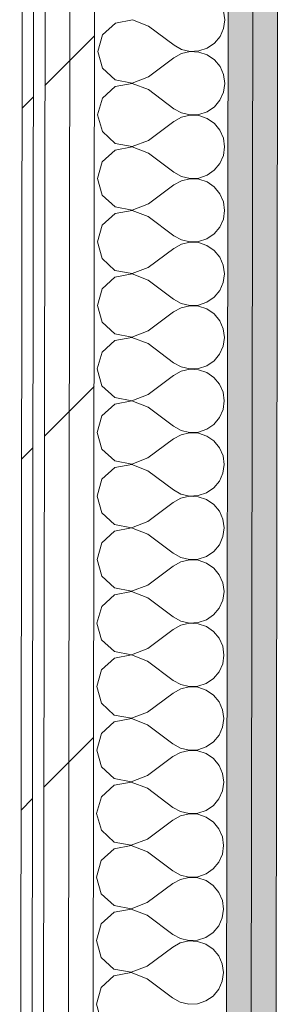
# Model space of a CAD drawing. Header units: millimetres. Extents: x -30280 to 19093, y -18706 to 4378.
# Tile 94 of 206: x -10788 to -10652, y -14934 to -14417. Entities that reach past the tile are written whole.
import ezdxf

# ---------------------------------------------------------------- set-up
doc = ezdxf.new("R2010")
doc.units = ezdxf.units.MM
doc.header["$MEASUREMENT"] = 0
doc.linetypes.add('Wipeout_Contour', pattern=[1000, 0, -1000])
doc.layers.add('Nuevo_08_E_Envans secs', color=7, linetype='Continuous')
doc.layers.add('Nuevo_08_E_Envans secs_Pluma_Nº__1', color=7, linetype='Continuous', lineweight=5)
for name, color, linetype, lineweight, true_color in [('Nuevo_08_E_Envans secs_Pluma_Nº__102', 7, 'Continuous', 5, 0xcccccc), ('Nuevo_08_E_Envans secs_Pluma_Nº__171', 171, 'Continuous', 13, 0xaaaaff), ('Nuevo_08_E_Envans secs_Pluma_Nº__177', 7, 'Continuous', 15, 0xf7e046), ('Nuevo_08_E_Envans secs_Pluma_Nº__79', 7, 'Continuous', 5, 0xaaffd5)]:
    doc.layers.add(name, color=color, linetype=linetype, lineweight=lineweight, true_color=true_color)
pattern_1 = [(45, (0, 0), (-183.8478, 183.8478), [195, -65]), (45, (7e-14, 183.85), (-183.8478, 183.8478), [195, -65])]

# ---------------------------------------------------------------- blocks, each defined once
blk = doc.blocks.new('*X240')
at = {"layer": 'Nuevo_08_E_Envans secs_Pluma_Nº__102', "color": 254, "linetype": 'Continuous', "lineweight": 5, "true_color": 0xcccccc}
for p, q in [((-10680.64, -14417.56), (-10681.27, -14413.01)), ((-10738.09, -14419.24), (-10744.83, -14425.37)), ((-10729.14, -14417.56), (-10738.09, -14419.24)), ((-10720.64, -14420.84), (-10729.14, -14417.56)), ((-10720.64, -14420.84), (-10707.32, -14430.86)), ((-10681.28, -14422.12), (-10680.64, -14417.56)), ((-10744.83, -14425.37), (-10747.33, -14434.13)), ((-10686.08, -14429.86), (-10683.14, -14426.32)), ((-10683.14, -14426.32), (-10681.28, -14422.12)), ((-10707.32, -14430.86), (-10703.3, -14433.09)), ((-10689.87, -14432.46), (-10686.08, -14429.86)), ((-10747.33, -14434.13), (-10744.85, -14442.9)), ((-10703.31, -14435.3), (-10707.33, -14437.52)), ((-10698.83, -14434.27), (-10703.31, -14435.3)), ((-10703.3, -14433.09), (-10698.83, -14434.13)), ((-10698.83, -14434.13), (-10694.23, -14433.92)), ((-10694.23, -14434.5), (-10698.83, -14434.27)), ((-10694.23, -14433.92), (-10689.87, -14432.46)), ((-10689.88, -14435.97), (-10694.23, -14434.5)), ((-10686.09, -14438.58), (-10689.88, -14435.97)), ((-10720.68, -14447.5), (-10707.33, -14437.52)), ((-10683.16, -14442.13), (-10686.09, -14438.58)), ((-10744.85, -14442.9), (-10738.14, -14449.05)), ((-10681.32, -14446.34), (-10683.16, -14442.13)), ((-10680.69, -14450.9), (-10681.32, -14446.34)), ((-10738.14, -14449.05), (-10729.19, -14450.76)), ((-10729.19, -14450.89), (-10738.14, -14452.57)), ((-10729.19, -14450.76), (-10720.68, -14447.5)), ((-10720.69, -14454.17), (-10729.19, -14450.89)), ((-10681.33, -14455.45), (-10680.69, -14450.9)), ((-10738.14, -14452.57), (-10744.88, -14458.71)), ((-10720.69, -14454.17), (-10707.37, -14464.19)), ((-10683.19, -14459.65), (-10681.33, -14455.45)), ((-10744.88, -14458.71), (-10747.38, -14467.46)), ((-10686.13, -14463.19), (-10683.19, -14459.65)), ((-10747.38, -14467.46), (-10744.9, -14476.23)), ((-10707.37, -14464.19), (-10703.35, -14466.42)), ((-10698.88, -14467.6), (-10703.36, -14468.64)), ((-10703.35, -14466.42), (-10698.88, -14467.47)), ((-10698.88, -14467.47), (-10694.28, -14467.25)), ((-10694.28, -14467.83), (-10698.88, -14467.6)), ((-10694.28, -14467.25), (-10689.92, -14465.79)), ((-10689.93, -14469.31), (-10694.28, -14467.83)), ((-10689.92, -14465.79), (-10686.13, -14463.19)), ((-10720.73, -14480.84), (-10707.38, -14470.86)), ((-10703.36, -14468.64), (-10707.38, -14470.86)), ((-10686.14, -14471.92), (-10689.93, -14469.31)), ((-10683.21, -14475.46), (-10686.14, -14471.92)), ((-10744.9, -14476.23), (-10738.19, -14482.38)), ((-10681.36, -14479.67), (-10683.21, -14475.46)), ((-10738.19, -14482.38), (-10729.24, -14484.09)), ((-10729.24, -14484.09), (-10720.73, -14480.84)), ((-10680.74, -14484.23), (-10681.36, -14479.67)), ((-10738.19, -14485.9), (-10744.93, -14492.04)), ((-10729.24, -14484.22), (-10738.19, -14485.9)), ((-10720.74, -14487.5), (-10729.24, -14484.22)), ((-10720.74, -14487.5), (-10707.42, -14497.52)), ((-10681.38, -14488.78), (-10680.74, -14484.23)), ((-10744.93, -14492.04), (-10747.43, -14500.8)), ((-10686.18, -14496.52), (-10683.24, -14492.99)), ((-10683.24, -14492.99), (-10681.38, -14488.78)), ((-10707.42, -14497.52), (-10703.4, -14499.75)), ((-10689.97, -14499.12), (-10686.18, -14496.52)), ((-10747.43, -14500.8), (-10744.95, -14509.56)), ((-10703.41, -14501.97), (-10707.43, -14504.19)), ((-10698.93, -14500.94), (-10703.41, -14501.97)), ((-10703.4, -14499.75), (-10698.92, -14500.8)), ((-10694.33, -14501.17), (-10698.93, -14500.94)), ((-10698.92, -14500.8), (-10694.33, -14500.59)), ((-10694.33, -14500.59), (-10689.97, -14499.12)), ((-10689.98, -14502.64), (-10694.33, -14501.17)), ((-10686.19, -14505.25), (-10689.98, -14502.64)), ((-10720.78, -14514.17), (-10707.43, -14504.19)), ((-10683.26, -14508.8), (-10686.19, -14505.25)), ((-10681.41, -14513.01), (-10683.26, -14508.8)), ((-10744.95, -14509.56), (-10738.24, -14515.72)), ((-10729.29, -14517.42), (-10720.78, -14514.17)), ((-10680.79, -14517.56), (-10681.41, -14513.01)), ((-10738.24, -14519.24), (-10744.98, -14525.37)), ((-10738.24, -14515.72), (-10729.29, -14517.42)), ((-10729.29, -14517.56), (-10738.24, -14519.24)), ((-10720.79, -14520.84), (-10729.29, -14517.56)), ((-10681.43, -14522.12), (-10680.79, -14517.56)), ((-10720.79, -14520.84), (-10707.47, -14530.86)), ((-10683.29, -14526.32), (-10681.43, -14522.12)), ((-10744.98, -14525.37), (-10747.48, -14534.13)), ((-10690.02, -14532.46), (-10686.23, -14529.86)), ((-10686.23, -14529.86), (-10683.29, -14526.32)), ((-10747.48, -14534.13), (-10745, -14542.9)), ((-10707.47, -14530.86), (-10703.45, -14533.09)), ((-10703.45, -14533.09), (-10698.97, -14534.13)), ((-10698.97, -14534.27), (-10703.45, -14535.3)), ((-10698.97, -14534.13), (-10694.38, -14533.92)), ((-10694.38, -14534.5), (-10698.97, -14534.27)), ((-10694.38, -14533.92), (-10690.02, -14532.46)), ((-10690.03, -14535.97), (-10694.38, -14534.5)), ((-10720.83, -14547.5), (-10707.48, -14537.52)), ((-10703.45, -14535.3), (-10707.48, -14537.52)), ((-10686.24, -14538.58), (-10690.03, -14535.97)), ((-10683.31, -14542.13), (-10686.24, -14538.58)), ((-10745, -14542.9), (-10738.29, -14549.05)), ((-10681.46, -14546.34), (-10683.31, -14542.13)), ((-10738.29, -14549.05), (-10729.34, -14550.76)), ((-10729.34, -14550.76), (-10720.83, -14547.5)), ((-10680.84, -14550.9), (-10681.46, -14546.34)), ((-10738.29, -14552.57), (-10745.02, -14558.7)), ((-10729.34, -14550.89), (-10738.29, -14552.57)), ((-10720.84, -14554.17), (-10729.34, -14550.89)), ((-10720.84, -14554.17), (-10707.52, -14564.19)), ((-10683.34, -14559.65), (-10681.48, -14555.45)), ((-10681.48, -14555.45), (-10680.84, -14550.9)), ((-10745.02, -14558.7), (-10747.53, -14567.46)), ((-10686.28, -14563.19), (-10683.34, -14559.65)), ((-10707.52, -14564.19), (-10703.5, -14566.42)), ((-10694.43, -14567.25), (-10690.07, -14565.79)), ((-10690.07, -14565.79), (-10686.28, -14563.19)), ((-10747.53, -14567.46), (-10745.05, -14576.23)), ((-10720.88, -14580.84), (-10707.53, -14570.86)), ((-10703.5, -14568.64), (-10707.53, -14570.86)), ((-10703.5, -14566.42), (-10699.02, -14567.47)), ((-10699.02, -14567.6), (-10703.5, -14568.64)), ((-10699.02, -14567.47), (-10694.43, -14567.25)), ((-10694.43, -14567.83), (-10699.02, -14567.6)), ((-10690.08, -14569.31), (-10694.43, -14567.83)), ((-10686.29, -14571.92), (-10690.08, -14569.31)), ((-10745.05, -14576.23), (-10738.34, -14582.38)), ((-10683.36, -14575.46), (-10686.29, -14571.92)), ((-10681.51, -14579.67), (-10683.36, -14575.46)), ((-10729.39, -14584.09), (-10720.88, -14580.84)), ((-10680.88, -14584.23), (-10681.51, -14579.67)), ((-10738.34, -14585.9), (-10745.07, -14592.04)), ((-10738.34, -14582.38), (-10729.39, -14584.09)), ((-10729.39, -14584.22), (-10738.34, -14585.9)), ((-10720.89, -14587.5), (-10729.39, -14584.22)), ((-10681.53, -14588.78), (-10680.88, -14584.23)), ((-10720.89, -14587.5), (-10707.57, -14597.52)), ((-10683.39, -14592.99), (-10681.53, -14588.78)), ((-10745.07, -14592.04), (-10747.58, -14600.8)), ((-10690.12, -14599.12), (-10686.33, -14596.52)), ((-10686.33, -14596.52), (-10683.39, -14592.99)), ((-10747.58, -14600.8), (-10745.1, -14609.56)), ((-10703.55, -14601.97), (-10707.58, -14604.19)), ((-10707.57, -14597.52), (-10703.55, -14599.75)), ((-10703.55, -14599.75), (-10699.07, -14600.8)), ((-10699.07, -14600.94), (-10703.55, -14601.97)), ((-10699.07, -14600.8), (-10694.48, -14600.59)), ((-10694.48, -14601.17), (-10699.07, -14600.94)), ((-10694.48, -14600.59), (-10690.12, -14599.12)), ((-10690.13, -14602.64), (-10694.48, -14601.17)), ((-10720.93, -14614.17), (-10707.58, -14604.19)), ((-10686.34, -14605.25), (-10690.13, -14602.64)), ((-10683.41, -14608.8), (-10686.34, -14605.25)), ((-10745.1, -14609.56), (-10738.38, -14615.72)), ((-10681.56, -14613.01), (-10683.41, -14608.8)), ((-10729.44, -14617.56), (-10738.39, -14619.24)), ((-10738.38, -14615.72), (-10729.44, -14617.42)), ((-10729.44, -14617.42), (-10720.93, -14614.17)), ((-10720.94, -14620.84), (-10729.44, -14617.56)), ((-10681.58, -14622.12), (-10680.93, -14617.56)), ((-10680.93, -14617.56), (-10681.56, -14613.01)), ((-10738.39, -14619.24), (-10745.12, -14625.37)), ((-10720.94, -14620.84), (-10707.62, -14630.86)), ((-10683.44, -14626.32), (-10681.58, -14622.12)), ((-10745.12, -14625.37), (-10747.63, -14634.13)), ((-10686.38, -14629.86), (-10683.44, -14626.32)), ((-10707.62, -14630.86), (-10703.6, -14633.09)), ((-10703.6, -14633.09), (-10699.12, -14634.13)), ((-10694.53, -14633.92), (-10690.17, -14632.46)), ((-10690.17, -14632.46), (-10686.38, -14629.86)), ((-10747.63, -14634.13), (-10745.15, -14642.9)), ((-10720.98, -14647.5), (-10707.63, -14637.52)), ((-10703.6, -14635.3), (-10707.63, -14637.52)), ((-10699.12, -14634.27), (-10703.6, -14635.3)), ((-10699.12, -14634.13), (-10694.53, -14633.92)), ((-10694.53, -14634.5), (-10699.12, -14634.27)), ((-10690.17, -14635.97), (-10694.53, -14634.5)), ((-10686.39, -14638.58), (-10690.17, -14635.97)), ((-10745.15, -14642.9), (-10738.43, -14649.05)), ((-10683.46, -14642.13), (-10686.39, -14638.58)), ((-10681.61, -14646.34), (-10683.46, -14642.13)), ((-10729.49, -14650.76), (-10720.98, -14647.5)), ((-10680.98, -14650.9), (-10681.61, -14646.34)), ((-10738.44, -14652.57), (-10745.17, -14658.7)), ((-10729.49, -14650.89), (-10738.44, -14652.57)), ((-10738.43, -14649.05), (-10729.49, -14650.76)), ((-10720.99, -14654.17), (-10729.49, -14650.89)), ((-10681.62, -14655.45), (-10680.98, -14650.9)), ((-10745.17, -14658.7), (-10747.67, -14667.46)), ((-10720.99, -14654.17), (-10707.67, -14664.19)), ((-10683.49, -14659.65), (-10681.62, -14655.45)), ((-10707.67, -14664.19), (-10703.65, -14666.42)), ((-10690.22, -14665.79), (-10686.42, -14663.19)), ((-10686.42, -14663.19), (-10683.49, -14659.65)), ((-10747.67, -14667.46), (-10745.2, -14676.23)), ((-10703.65, -14668.64), (-10707.68, -14670.86)), ((-10703.65, -14666.42), (-10699.17, -14667.47)), ((-10699.17, -14667.6), (-10703.65, -14668.64)), ((-10699.17, -14667.47), (-10694.58, -14667.25)), ((-10694.58, -14667.83), (-10699.17, -14667.6)), ((-10694.58, -14667.25), (-10690.22, -14665.79)), ((-10690.22, -14669.31), (-10694.58, -14667.83)), ((-10686.44, -14671.92), (-10690.22, -14669.31)), ((-10721.03, -14680.84), (-10707.68, -14670.86)), ((-10683.51, -14675.46), (-10686.44, -14671.92)), ((-10745.2, -14676.23), (-10738.48, -14682.38)), ((-10681.66, -14679.67), (-10683.51, -14675.46)), ((-10681.03, -14684.23), (-10681.66, -14679.67)), ((-10729.54, -14684.22), (-10738.49, -14685.9)), ((-10738.48, -14682.38), (-10729.54, -14684.09)), ((-10729.54, -14684.09), (-10721.03, -14680.84)), ((-10721.04, -14687.5), (-10729.54, -14684.22)), ((-10681.67, -14688.78), (-10681.03, -14684.23)), ((-10738.49, -14685.9), (-10745.22, -14692.04)), ((-10721.04, -14687.5), (-10707.72, -14697.52)), ((-10683.53, -14692.99), (-10681.67, -14688.78)), ((-10745.22, -14692.04), (-10747.72, -14700.8)), ((-10686.47, -14696.52), (-10683.53, -14692.99)), ((-10707.72, -14697.52), (-10703.7, -14699.75)), ((-10703.7, -14699.75), (-10699.22, -14700.8)), ((-10694.63, -14700.58), (-10690.27, -14699.12)), ((-10690.27, -14699.12), (-10686.47, -14696.52)), ((-10747.72, -14700.8), (-10745.25, -14709.56)), ((-10721.08, -14714.17), (-10707.73, -14704.19)), ((-10703.7, -14701.97), (-10707.73, -14704.19)), ((-10699.22, -14700.94), (-10703.7, -14701.97)), ((-10699.22, -14700.8), (-10694.63, -14700.58)), ((-10694.63, -14701.17), (-10699.22, -14700.94)), ((-10690.27, -14702.64), (-10694.63, -14701.17)), ((-10686.49, -14705.25), (-10690.27, -14702.64)), ((-10683.56, -14708.8), (-10686.49, -14705.25)), ((-10745.25, -14709.56), (-10738.53, -14715.72)), ((-10681.71, -14713.01), (-10683.56, -14708.8)), ((-10738.53, -14715.72), (-10729.58, -14717.42)), ((-10729.58, -14717.42), (-10721.08, -14714.17)), ((-10681.08, -14717.56), (-10681.71, -14713.01)), ((-10738.54, -14719.24), (-10745.27, -14725.37)), ((-10729.59, -14717.56), (-10738.54, -14719.24)), ((-10721.09, -14720.84), (-10729.59, -14717.56)), ((-10721.09, -14720.84), (-10707.77, -14730.86)), ((-10681.72, -14722.12), (-10681.08, -14717.56)), ((-10745.27, -14725.37), (-10747.77, -14734.13)), ((-10683.58, -14726.32), (-10681.72, -14722.12)), ((-10707.77, -14730.86), (-10703.75, -14733.09)), ((-10690.32, -14732.46), (-10686.52, -14729.86)), ((-10686.52, -14729.86), (-10683.58, -14726.32)), ((-10747.77, -14734.13), (-10745.3, -14742.9)), ((-10703.75, -14735.3), (-10707.78, -14737.52)), ((-10703.75, -14733.09), (-10699.27, -14734.13)), ((-10699.27, -14734.27), (-10703.75, -14735.3)), ((-10699.27, -14734.13), (-10694.68, -14733.92)), ((-10694.68, -14734.5), (-10699.27, -14734.27)), ((-10694.68, -14733.92), (-10690.32, -14732.46)), ((-10690.32, -14735.97), (-10694.68, -14734.5)), ((-10686.54, -14738.58), (-10690.32, -14735.97)), ((-10721.13, -14747.5), (-10707.78, -14737.52)), ((-10683.61, -14742.13), (-10686.54, -14738.58)), ((-10745.3, -14742.9), (-10738.58, -14749.05)), ((-10681.76, -14746.34), (-10683.61, -14742.13)), ((-10681.13, -14750.9), (-10681.76, -14746.34)), ((-10729.63, -14750.89), (-10738.59, -14752.57)), ((-10738.58, -14749.05), (-10729.63, -14750.76)), ((-10729.63, -14750.76), (-10721.13, -14747.5)), ((-10721.14, -14754.17), (-10729.63, -14750.89)), ((-10681.77, -14755.45), (-10681.13, -14750.9)), ((-10738.59, -14752.57), (-10745.32, -14758.7)), ((-10721.14, -14754.17), (-10707.82, -14764.19)), ((-10683.63, -14759.65), (-10681.77, -14755.45)), ((-10745.32, -14758.7), (-10747.82, -14767.46)), ((-10686.57, -14763.19), (-10683.63, -14759.65)), ((-10747.82, -14767.46), (-10745.35, -14776.23)), ((-10707.82, -14764.19), (-10703.8, -14766.42)), ((-10703.8, -14766.42), (-10699.32, -14767.47)), ((-10699.32, -14767.47), (-10694.73, -14767.25)), ((-10694.73, -14767.25), (-10690.37, -14765.79)), ((-10690.37, -14765.79), (-10686.57, -14763.19)), ((-10721.18, -14780.84), (-10707.83, -14770.86)), ((-10703.8, -14768.64), (-10707.83, -14770.86)), ((-10699.32, -14767.6), (-10703.8, -14768.64)), ((-10694.73, -14767.83), (-10699.32, -14767.6)), ((-10690.37, -14769.31), (-10694.73, -14767.83)), ((-10686.59, -14771.92), (-10690.37, -14769.31)), ((-10683.66, -14775.46), (-10686.59, -14771.92)), ((-10745.35, -14776.23), (-10738.63, -14782.38)), ((-10681.81, -14779.67), (-10683.66, -14775.46)), ((-10738.63, -14782.38), (-10729.68, -14784.09)), ((-10729.68, -14784.09), (-10721.18, -14780.84)), ((-10681.18, -14784.23), (-10681.81, -14779.67)), ((-10738.64, -14785.9), (-10745.37, -14792.04)), ((-10729.68, -14784.22), (-10738.64, -14785.9)), ((-10721.19, -14787.5), (-10729.68, -14784.22)), ((-10721.19, -14787.5), (-10707.87, -14797.52)), ((-10681.82, -14788.78), (-10681.18, -14784.23)), ((-10745.37, -14792.04), (-10747.87, -14800.8)), ((-10686.62, -14796.52), (-10683.68, -14792.99)), ((-10683.68, -14792.99), (-10681.82, -14788.78)), ((-10707.87, -14797.52), (-10703.85, -14799.75)), ((-10690.42, -14799.12), (-10686.62, -14796.52)), ((-10747.87, -14800.8), (-10745.4, -14809.56)), ((-10703.85, -14801.97), (-10707.88, -14804.19)), ((-10703.85, -14799.75), (-10699.37, -14800.8)), ((-10699.37, -14800.94), (-10703.85, -14801.97)), ((-10699.37, -14800.8), (-10694.77, -14800.58)), ((-10694.78, -14801.17), (-10699.37, -14800.94)), ((-10690.42, -14802.64), (-10694.78, -14801.17)), ((-10694.77, -14800.58), (-10690.42, -14799.12)), ((-10686.63, -14805.25), (-10690.42, -14802.64)), ((-10721.22, -14814.17), (-10707.88, -14804.19)), ((-10683.71, -14808.8), (-10686.63, -14805.25)), ((-10681.86, -14813.01), (-10683.71, -14808.8)), ((-10745.4, -14809.56), (-10738.68, -14815.72)), ((-10681.23, -14817.56), (-10681.86, -14813.01)), ((-10738.69, -14819.24), (-10745.42, -14825.37)), ((-10729.73, -14817.56), (-10738.69, -14819.24)), ((-10738.68, -14815.72), (-10729.73, -14817.42)), ((-10729.73, -14817.42), (-10721.22, -14814.17)), ((-10721.23, -14820.84), (-10729.73, -14817.56)), ((-10681.87, -14822.12), (-10681.23, -14817.56)), ((-10721.23, -14820.84), (-10707.92, -14830.86)), ((-10683.73, -14826.32), (-10681.87, -14822.12)), ((-10745.42, -14825.37), (-10747.92, -14834.13)), ((-10686.67, -14829.86), (-10683.73, -14826.32)), ((-10747.92, -14834.13), (-10745.44, -14842.9)), ((-10707.92, -14830.86), (-10703.9, -14833.09)), ((-10703.9, -14833.09), (-10699.42, -14834.13)), ((-10699.42, -14834.27), (-10703.9, -14835.3)), ((-10699.42, -14834.13), (-10694.82, -14833.92)), ((-10694.83, -14834.5), (-10699.42, -14834.27)), ((-10690.47, -14835.97), (-10694.83, -14834.5)), ((-10694.82, -14833.92), (-10690.46, -14832.46)), ((-10690.46, -14832.46), (-10686.67, -14829.86)), ((-10721.27, -14847.5), (-10707.93, -14837.52)), ((-10703.9, -14835.3), (-10707.93, -14837.52)), ((-10686.68, -14838.58), (-10690.47, -14835.97)), ((-10683.76, -14842.13), (-10686.68, -14838.58)), ((-10745.44, -14842.9), (-10738.73, -14849.05)), ((-10681.91, -14846.34), (-10683.76, -14842.13)), ((-10738.73, -14849.05), (-10729.78, -14850.76)), ((-10729.78, -14850.76), (-10721.27, -14847.5)), ((-10681.28, -14850.89), (-10681.91, -14846.34)), ((-10738.73, -14852.57), (-10745.47, -14858.7)), ((-10729.78, -14850.89), (-10738.73, -14852.57)), ((-10721.28, -14854.17), (-10729.78, -14850.89)), ((-10721.28, -14854.17), (-10707.97, -14864.19)), ((-10681.92, -14855.45), (-10681.28, -14850.89)), ((-10745.47, -14858.7), (-10747.97, -14867.46)), ((-10686.72, -14863.19), (-10683.78, -14859.65)), ((-10683.78, -14859.65), (-10681.92, -14855.45)), ((-10707.97, -14864.19), (-10703.94, -14866.42)), ((-10690.51, -14865.79), (-10686.72, -14863.19)), ((-10747.97, -14867.46), (-10745.49, -14876.23)), ((-10721.32, -14880.84), (-10707.98, -14870.86)), ((-10703.95, -14868.64), (-10707.98, -14870.86)), ((-10699.47, -14867.6), (-10703.95, -14868.64)), ((-10703.94, -14866.42), (-10699.47, -14867.47)), ((-10699.47, -14867.47), (-10694.87, -14867.25)), ((-10694.87, -14867.83), (-10699.47, -14867.6)), ((-10694.87, -14867.25), (-10690.51, -14865.79)), ((-10690.52, -14869.31), (-10694.87, -14867.83)), ((-10686.73, -14871.92), (-10690.52, -14869.31)), ((-10683.8, -14875.46), (-10686.73, -14871.92)), ((-10681.96, -14879.67), (-10683.8, -14875.46)), ((-10745.49, -14876.23), (-10738.78, -14882.38)), ((-10729.83, -14884.09), (-10721.32, -14880.84)), ((-10681.33, -14884.23), (-10681.96, -14879.67)), ((-10738.78, -14885.9), (-10745.52, -14892.04)), ((-10738.78, -14882.38), (-10729.83, -14884.09)), ((-10729.83, -14884.22), (-10738.78, -14885.9)), ((-10721.33, -14887.5), (-10729.83, -14884.22)), ((-10681.97, -14888.78), (-10681.33, -14884.23)), ((-10721.33, -14887.5), (-10708.01, -14897.52)), ((-10683.83, -14892.99), (-10681.97, -14888.78)), ((-10745.52, -14892.04), (-10748.02, -14900.8)), ((-10690.56, -14899.12), (-10686.77, -14896.52)), ((-10686.77, -14896.52), (-10683.83, -14892.99)), ((-10748.02, -14900.8), (-10745.54, -14909.56)), ((-10708.01, -14897.52), (-10703.99, -14899.75)), ((-10699.52, -14900.94), (-10704, -14901.97)), ((-10703.99, -14899.75), (-10699.52, -14900.8)), ((-10699.52, -14900.8), (-10694.92, -14900.58)), ((-10694.92, -14901.16), (-10699.52, -14900.94)), ((-10694.92, -14900.58), (-10690.56, -14899.12)), ((-10690.57, -14902.64), (-10694.92, -14901.16)), ((-10721.37, -14914.17), (-10708.02, -14904.19)), ((-10704, -14901.97), (-10708.02, -14904.19)), ((-10686.78, -14905.25), (-10690.57, -14902.64)), ((-10683.85, -14908.8), (-10686.78, -14905.25)), ((-10745.54, -14909.56), (-10738.83, -14915.72)), ((-10682.01, -14913.01), (-10683.85, -14908.8)), ((-10738.83, -14915.72), (-10729.88, -14917.42)), ((-10729.88, -14917.42), (-10721.37, -14914.17)), ((-10681.38, -14917.56), (-10682.01, -14913.01)), ((-10738.83, -14919.24), (-10745.57, -14925.37)), ((-10729.88, -14917.56), (-10738.83, -14919.24)), ((-10721.38, -14920.84), (-10729.88, -14917.56)), ((-10721.38, -14920.84), (-10708.06, -14930.86)), ((-10683.88, -14926.32), (-10682.02, -14922.12)), ((-10682.02, -14922.12), (-10681.38, -14917.56)), ((-10745.57, -14925.37), (-10748.07, -14934.13)), ((-10686.82, -14929.86), (-10683.88, -14926.32)), ((-10708.06, -14930.86), (-10704.04, -14933.09)), ((-10694.97, -14933.92), (-10690.61, -14932.46)), ((-10690.61, -14932.46), (-10686.82, -14929.86)), ((-10748.07, -14934.13), (-10745.59, -14942.9)), ((-10704.04, -14933.09), (-10699.57, -14934.13)), ((-10699.57, -14934.13), (-10694.97, -14933.92))]:
    blk.add_line(p, q, dxfattribs=at)
blk = doc.blocks.new('Muro_79_1', base_point=(-10654.28, -15302.91))
at = {"layer": 'Nuevo_08_E_Envans secs_Pluma_Nº__79', "linetype": 'Continuous', "lineweight": 5, "true_color": 0xaaffd5}
for points in [[(-10680.28, -15302.84), (-10667.28, -15302.88), (-10665.05, -13795.56), (-10678.05, -13795.56)], [(-10665.07, -13808.56), (-10667.28, -15302.88), (-10654.28, -15302.91), (-10652.07, -13808.56)]]:
    blk.add_hatch(color=121, dxfattribs=at).paths.add_polyline_path(points)
at = {"layer": 'Nuevo_08_E_Envans secs_Pluma_Nº__1', "color": 7, "linetype": 'Continuous', "lineweight": 5}
for p, q in [((-10678.05, -13795.56), (-10680.28, -15302.84)), ((-10665.07, -13808.56), (-10667.28, -15302.88))]:
    blk.add_line(p, q, dxfattribs=at)
at = {"layer": 'Nuevo_08_E_Envans secs_Pluma_Nº__1', "color": 7, "linetype": 'Continuous', "lineweight": 5, "flags": 128}
blk.add_lwpolyline([(-10654.28, -15302.91), (-10652.07, -13808.56)], dxfattribs=at)
at = {"color": 254, "linetype": 'Wipeout_Contour', "lineweight": 0, "ltscale": 72281.182067}
blk.add_wipeout([(-10788.28, -15302.58), (-10782.28, -15302.59), (-10779.88, -13680.56), (-10785.88, -13680.56)], dxfattribs=at).dxf.layer = 'Nuevo_08_E_Envans secs'
at = {"color": 254, "linetype": 'Wipeout_Contour', "lineweight": 0, "ltscale": 72274.113603}
blk.add_wipeout([(-10773.91, -13699.56), (-10776.28, -15302.61), (-10763.28, -15302.64), (-10760.91, -13699.56)], dxfattribs=at).dxf.layer = 'Nuevo_08_E_Envans secs'
at = {"layer": 'Nuevo_08_E_Envans secs_Pluma_Nº__171', "linetype": 'Continuous', "lineweight": 13, "true_color": 0xaaaaff}
h = blk.add_hatch(dxfattribs=at)
h.set_pattern_fill('Panellat_HPL_0001', color=161, style=0, pattern_type=2)
h.set_pattern_definition(pattern_1)
h.paths.add_polyline_path([(-10788.28, -15302.58), (-10782.28, -15302.59), (-10779.88, -13680.56), (-10785.88, -13680.56)])
at = {"layer": 'Nuevo_08_E_Envans secs_Pluma_Nº__177', "linetype": 'Continuous', "lineweight": 15, "true_color": 0xf7e046}
h = blk.add_hatch(dxfattribs=at)
h.set_pattern_fill('Panellat_HPL_0001', color=53, style=0, pattern_type=2)
h.set_pattern_definition(pattern_1)
h.paths.add_polyline_path([(-10773.91, -13699.56), (-10776.28, -15302.61), (-10763.28, -15302.64), (-10760.91, -13699.56)])
at = {"layer": 'Nuevo_08_E_Envans secs_Pluma_Nº__1', "color": 7, "linetype": 'Continuous', "lineweight": 5}
for p, q in [((-10779.89, -13686.56), (-10782.28, -15302.59)), ((-10773.91, -13699.56), (-10776.28, -15302.61))]:
    blk.add_line(p, q, dxfattribs=at)
at = {"layer": 'Nuevo_08_E_Envans secs_Pluma_Nº__1', "color": 7, "linetype": 'Continuous', "lineweight": 5, "flags": 128}
blk.add_lwpolyline([(-10785.88, -13680.56), (-10788.28, -15302.58)], dxfattribs=at)
at = {"color": 254, "linetype": 'Wipeout_Contour', "lineweight": 0, "ltscale": 72263.626665}
blk.add_wipeout([(-10763.28, -15302.64), (-10750.28, -15302.67), (-10747.93, -13712.56), (-10760.93, -13712.56)], dxfattribs=at).dxf.layer = 'Nuevo_08_E_Envans secs'
at = {"layer": 'Nuevo_08_E_Envans secs_Pluma_Nº__177', "linetype": 'Continuous', "lineweight": 15, "true_color": 0xf7e046}
h = blk.add_hatch(dxfattribs=at)
h.set_pattern_fill('Panellat_HPL_0001', color=53, style=0, pattern_type=2)
h.set_pattern_definition(pattern_1)
h.paths.add_polyline_path([(-10763.28, -15302.64), (-10750.28, -15302.67), (-10747.93, -13712.56), (-10760.93, -13712.56)])
at = {"layer": 'Nuevo_08_E_Envans secs_Pluma_Nº__1', "color": 7, "linetype": 'Continuous', "lineweight": 5}
for p, q in [((-10760.93, -13712.56), (-10763.28, -15302.64)), ((-10748.03, -13782.56), (-10750.28, -15302.67))]:
    blk.add_line(p, q, dxfattribs=at)
at = {"layer": 'Nuevo_08_E_Envans secs', "color": 7, "lineweight": 20}
blk.add_blockref('*X240', (0, 0), dxfattribs=at)

msp = doc.modelspace()

# ---------------------------------------------------------------- block references
at = {"layer": 'Nuevo_08_E_Envans secs', "color": 7, "lineweight": 20}
msp.add_blockref('Muro_79_1', (-10654.28, -15302.91), dxfattribs=at)

doc.saveas('drawing.dxf')
